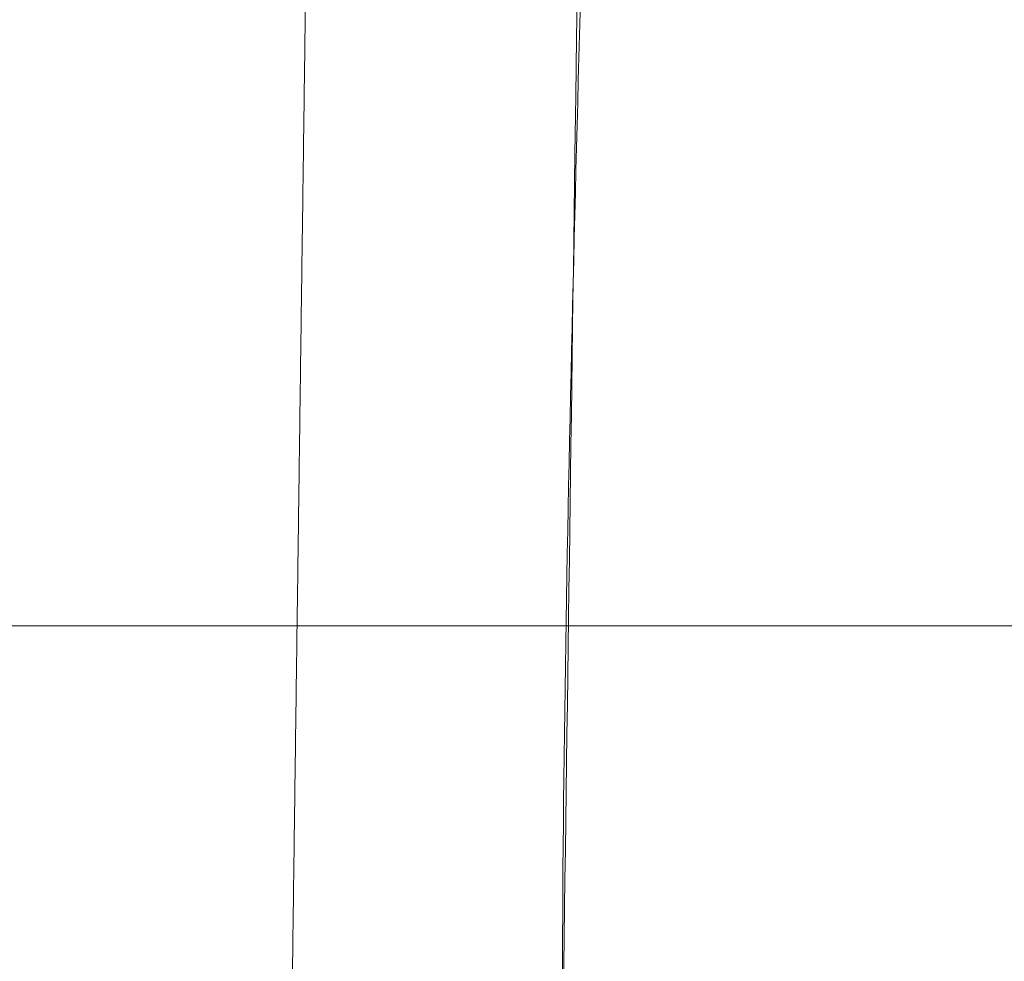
# Model space of a CAD drawing. Header units: millimetres. Extents: x -771 to 771, y -301 to 2485.
# Tile 6 of 256: x -718 to -701, y -6 to 11. Entities that reach past the tile are written whole.
import ezdxf

# ---------------------------------------------------------------- set-up
doc = ezdxf.new("R2010")
doc.units = ezdxf.units.MM
doc.layers.add('ORTHO$2', color=7, linetype='Continuous', true_color=0xffffff)
doc.layers.add('ORTHO$3', color=7, linetype='Continuous', true_color=0xffffff)

msp = doc.modelspace()

# ---------------------------------------------------------------- linework, layer by layer
at = {"layer": 'ORTHO$2', "color": 155, "linetype": 'Continuous', "lineweight": 18}
for points, knots in [([(-705.289, 516.268), (-707.831, 516.391), (-715.166, 516.731), (-723.829, 517.447), (-729.942, 517.476), (-732.495, 518.081), (-733.562, 517.359), (-734.233, 516.165), (-734.707, 514.521), (-735.03, 510.722), (-734.829, 497.401), (-736.19, 444.427), (-736.899, 353.439), (-738.602, 232.22), (-740.738, 110.996), (-740.496, 28.416), (-742.123, -14.315), (-741.93, -17.325), (-741.502, -19.018), (-740.874, -20.294), (-740.348, -20.731), (-740.079, -20.881)], [0, 0, 0, 0, 0.019481, 0.058499, 0.07798, 0.084202, 0.087513, 0.090825, 0.094127, 0.097396, 0.110179, 0.161248, 0.365521, 0.569795, 0.774068, 0.978342, 0.986979, 0.990247, 0.993515, 0.996781, 1, 1, 1, 1]), ([(-704.535, 516.052), (-704.426, 516.008), (-704.318, 515.956), (-704.106, 515.842), (-704.001, 515.778), (-703.797, 515.639), (-703.696, 515.563), (-703.496, 515.396), (-703.396, 515.305), (-703.205, 515.114), (-703.114, 515.014), (-702.938, 514.805), (-702.853, 514.696), (-702.69, 514.467), (-702.612, 514.349), (-702.457, 514.094), (-702.381, 513.957), (-702.242, 513.682), (-702.178, 513.546), (-702.06, 513.266), (-702.005, 513.124), (-701.904, 512.834), (-701.858, 512.686), (-701.771, 512.374), (-701.731, 512.211), (-701.664, 511.888), (-701.636, 511.729), (-701.59, 511.41), (-701.571, 511.249), (-701.544, 510.925), (-701.536, 510.762), (-701.528, 510.441), (-701.531, 510.283), (-701.571, 507.378), (-701.609, 504.631), (-701.8, 490.894), (-701.953, 479.904), (-702.715, 424.956), (-703.325, 380.997), (-705.155, 249.121), (-706.375, 161.204), (-707.901, 51.307), (-708.206, 29.328), (-708.587, 1.854), (-708.663, -3.641), (-708.747, -9.681), (-708.755, -10.227), (-708.769, -11.263), (-708.776, -11.753), (-708.788, -12.676), (-708.795, -13.11), (-708.806, -13.921), (-708.811, -14.298), (-708.821, -14.995), (-708.825, -15.315), (-708.833, -15.898), (-708.837, -16.16), (-708.843, -16.626), (-708.846, -16.831), (-708.851, -17.149), (-708.855, -17.264), (-708.872, -17.539), (-708.886, -17.7), (-708.924, -18.019), (-708.948, -18.176), (-709.005, -18.487), (-709.038, -18.641), (-709.113, -18.939), (-709.153, -19.085), (-709.245, -19.376), (-709.297, -19.521), (-709.407, -19.804), (-709.466, -19.942), (-709.593, -20.209), (-709.66, -20.339), (-709.797, -20.582), (-709.867, -20.697), (-710.018, -20.925), (-710.1, -21.039), (-710.269, -21.256), (-710.357, -21.358), (-710.537, -21.552), (-710.63, -21.644), (-710.816, -21.811), (-710.909, -21.888), (-711.105, -22.034), (-711.208, -22.104), (-711.416, -22.228), (-711.522, -22.284), (-711.735, -22.383), (-711.843, -22.425), (-712.061, -22.498), (-712.171, -22.527), (-712.392, -22.572), (-712.504, -22.588), (-712.728, -22.606), (-712.841, -22.608), (-713.528, -22.576), (-714.098, -22.549), (-715.226, -22.494), (-715.786, -22.467), (-716.643, -22.425), (-716.945, -22.41), (-717.795, -22.367), (-718.339, -22.34), (-719.415, -22.285), (-719.948, -22.257), (-721.002, -22.202), (-721.523, -22.174), (-722.554, -22.119), (-723.063, -22.091), (-724.071, -22.036), (-724.57, -22.008), (-725.555, -21.952), (-726.042, -21.924), (-727.004, -21.869), (-727.48, -21.841), (-728.419, -21.785), (-728.883, -21.757), (-729.799, -21.7), (-730.252, -21.672), (-731.145, -21.616), (-731.586, -21.588), (-732.456, -21.532), (-732.886, -21.503), (-733.598, -21.456), (-733.885, -21.437), (-734.584, -21.389), (-734.994, -21.361), (-735.802, -21.304), (-736.199, -21.276), (-736.983, -21.219), (-737.368, -21.19), (-738.128, -21.134), (-738.501, -21.105), (-739.036, -21.064), (-739.203, -21.051), (-739.445, -21.032), (-739.523, -21.025), (-739.672, -21.014), (-739.744, -21.008), (-739.883, -20.997), (-739.952, -20.984), (-740.087, -20.945), (-740.154, -20.919), (-740.268, -20.863), (-740.315, -20.836), (-740.427, -20.763), (-740.492, -20.713), (-740.618, -20.602), (-740.68, -20.54), (-740.8, -20.404), (-740.859, -20.33), (-740.976, -20.166), (-741.034, -20.077), (-741.144, -19.889), (-741.197, -19.79), (-741.298, -19.584), (-741.346, -19.475), (-741.439, -19.25), (-741.483, -19.132), (-741.57, -18.88), (-741.613, -18.745), (-741.69, -18.474), (-741.726, -18.338), (-741.792, -18.06), (-741.822, -17.918), (-741.878, -17.629), (-741.904, -17.482), (-741.951, -17.173), (-741.973, -17.011), (-742.009, -16.691), (-742.024, -16.533), (-742.049, -16.215), (-742.059, -16.055), (-742.074, -15.734), (-742.078, -15.572), (-742.082, -15.25), (-742.081, -15.088), (-742.043, -12.279), (-742.007, -9.632), (-741.827, 3.607), (-741.683, 14.198), (-740.963, 67.153), (-740.386, 109.518), (-739.245, 193.463), (-738.679, 235.044), (-737.741, 304.034), (-737.368, 331.444), (-736.75, 376.922), (-736.504, 394.99), (-736.013, 431.126), (-735.767, 449.194), (-735.398, 476.296), (-735.275, 485.33), (-735.091, 498.881), (-735.03, 503.398), (-734.964, 508.198), (-734.961, 508.48), (-734.953, 509.024), (-734.95, 509.286), (-734.943, 509.788), (-734.94, 510.028), (-734.933, 510.488), (-734.93, 510.708), (-734.925, 511.127), (-734.922, 511.327), (-734.917, 511.706), (-734.914, 511.886), (-734.91, 512.23), (-734.908, 512.394), (-734.898, 512.718), (-734.89, 512.878), (-734.875, 513.105), (-734.87, 513.172), (-734.852, 513.4), (-734.837, 513.558), (-734.801, 513.869), (-734.781, 514.023), (-734.735, 514.324), (-734.71, 514.472), (-734.654, 514.766), (-734.623, 514.913), (-734.556, 515.195), (-734.521, 515.332), (-734.446, 515.597), (-734.406, 515.724), (-734.322, 515.971), (-734.279, 516.089), (-734.187, 516.317), (-734.139, 516.426), (-734.039, 516.634), (-733.987, 516.734), (-733.879, 516.921), (-733.824, 517.009), (-733.71, 517.172), (-733.652, 517.248), (-733.534, 517.385), (-733.475, 517.447), (-733.351, 517.561), (-733.287, 517.613), (-733.158, 517.702), (-733.092, 517.739), (-732.96, 517.801), (-732.893, 517.826), (-732.757, 517.861), (-732.688, 517.872), (-732.533, 517.88), (-732.447, 517.87), (-732.002, 517.835), (-731.638, 517.807), (-730.898, 517.75), (-730.522, 517.721), (-729.826, 517.67), (-729.509, 517.647), (-728.795, 517.595), (-728.395, 517.566), (-727.583, 517.51), (-727.172, 517.481), (-726.338, 517.424), (-725.915, 517.396), (-725.057, 517.34), (-724.623, 517.311), (-723.743, 517.255), (-723.297, 517.227), (-722.394, 517.171), (-721.937, 517.143), (-721.011, 517.086), (-720.543, 517.058), (-719.594, 517.003), (-719.115, 516.975), (-718.144, 516.919), (-717.653, 516.891), (-716.659, 516.836), (-716.157, 516.808), (-715.141, 516.752), (-714.627, 516.725), (-713.589, 516.669), (-713.064, 516.642), (-712.371, 516.606), (-712.209, 516.597), (-711.832, 516.578), (-711.618, 516.567), (-711.196, 516.546), (-710.989, 516.535), (-710.583, 516.514), (-710.383, 516.504), (-709.992, 516.485), (-709.801, 516.475), (-709.425, 516.457), (-709.242, 516.448), (-708.883, 516.43), (-708.708, 516.421), (-708.366, 516.404), (-708.199, 516.396), (-707.874, 516.381), (-707.715, 516.373), (-707.407, 516.358), (-707.258, 516.351), (-706.967, 516.337), (-706.826, 516.33), (-706.553, 516.317), (-706.421, 516.311), (-706.165, 516.299), (-706.041, 516.293), (-705.801, 516.281), (-705.685, 516.276), (-705.458, 516.265), (-705.347, 516.259), (-705.126, 516.228), (-705.016, 516.205), (-704.796, 516.148), (-704.687, 516.112), (-704.564, 516.064), (-704.549, 516.058), (-704.535, 516.052)], [0, 0, 0, 0, 0.000419, 0.000419, 0.000837, 0.000837, 0.001254, 0.001254, 0.001684, 0.001684, 0.0021, 0.0021, 0.002515, 0.002515, 0.002928, 0.002928, 0.003369, 0.003369, 0.003781, 0.003781, 0.004192, 0.004192, 0.004602, 0.004602, 0.005038, 0.005038, 0.005449, 0.005449, 0.005862, 0.005862, 0.006277, 0.006277, 0.006675, 0.006675, 0.013597, 0.013597, 0.041288, 0.041288, 0.15205, 0.15205, 0.373574, 0.373574, 0.428955, 0.428955, 0.4428, 0.4428, 0.444175, 0.444175, 0.445409, 0.445409, 0.446502, 0.446502, 0.447453, 0.447453, 0.448259, 0.448259, 0.44892, 0.44892, 0.449435, 0.449435, 0.449723, 0.449723, 0.450134, 0.450134, 0.450544, 0.450544, 0.450955, 0.450955, 0.451352, 0.451352, 0.451766, 0.451766, 0.45218, 0.45218, 0.452593, 0.452593, 0.452981, 0.452981, 0.453398, 0.453398, 0.453815, 0.453815, 0.454232, 0.454232, 0.454628, 0.454628, 0.455048, 0.455048, 0.455467, 0.455467, 0.455886, 0.455886, 0.456304, 0.456304, 0.456723, 0.456723, 0.457149, 0.457149, 0.459326, 0.459326, 0.461502, 0.461502, 0.462694, 0.462694, 0.464876, 0.464876, 0.467058, 0.467058, 0.469239, 0.469239, 0.47142, 0.47142, 0.4736, 0.4736, 0.475779, 0.475779, 0.477958, 0.477958, 0.480136, 0.480136, 0.482313, 0.482313, 0.484489, 0.484489, 0.486663, 0.486663, 0.488146, 0.488146, 0.490321, 0.490321, 0.492497, 0.492497, 0.494672, 0.494672, 0.496848, 0.496848, 0.497842, 0.497842, 0.498309, 0.498309, 0.498745, 0.498745, 0.499164, 0.499164, 0.499581, 0.499581, 0.499879, 0.499879, 0.500298, 0.500298, 0.500717, 0.500717, 0.501135, 0.501135, 0.501564, 0.501564, 0.501981, 0.501981, 0.502398, 0.502398, 0.502813, 0.502813, 0.50325, 0.50325, 0.503664, 0.503664, 0.504077, 0.504077, 0.504489, 0.504489, 0.504922, 0.504922, 0.505335, 0.505335, 0.505747, 0.505747, 0.50616, 0.50616, 0.506568, 0.506568, 0.513251, 0.513251, 0.539985, 0.539985, 0.646918, 0.646918, 0.751875, 0.751875, 0.821061, 0.821061, 0.866668, 0.866668, 0.912275, 0.912275, 0.935078, 0.935078, 0.94648, 0.94648, 0.947193, 0.947193, 0.947853, 0.947853, 0.94846, 0.94846, 0.949015, 0.949015, 0.949518, 0.949518, 0.949972, 0.949972, 0.950386, 0.950386, 0.950791, 0.950791, 0.950963, 0.950963, 0.951372, 0.951372, 0.951781, 0.951781, 0.952189, 0.952189, 0.952607, 0.952607, 0.953019, 0.953019, 0.953431, 0.953431, 0.953842, 0.953842, 0.95425, 0.95425, 0.954665, 0.954665, 0.955079, 0.955079, 0.955493, 0.955493, 0.955893, 0.955893, 0.956309, 0.956309, 0.956725, 0.956725, 0.957139, 0.957139, 0.957559, 0.957559, 0.958075, 0.958075, 0.960209, 0.960209, 0.962343, 0.962343, 0.964088, 0.964088, 0.96623, 0.96623, 0.968372, 0.968372, 0.970513, 0.970513, 0.972654, 0.972654, 0.974795, 0.974795, 0.976935, 0.976935, 0.979074, 0.979074, 0.981212, 0.981212, 0.98335, 0.98335, 0.985486, 0.985486, 0.987622, 0.987622, 0.989757, 0.989757, 0.990409, 0.990409, 0.991263, 0.991263, 0.99208, 0.99208, 0.992862, 0.992862, 0.993609, 0.993609, 0.994319, 0.994319, 0.994993, 0.994993, 0.995632, 0.995632, 0.996234, 0.996234, 0.9968, 0.9968, 0.997331, 0.997331, 0.997827, 0.997827, 0.998289, 0.998289, 0.998722, 0.998722, 0.999133, 0.999133, 0.999541, 0.999541, 0.999946, 0.999946, 1, 1, 1, 1]), ([(-715.391, -22.487), (-714.821, -22.549), (-713.586, -22.707), (-711.858, -22.668), (-710.406, -21.692), (-709.436, -20.307), (-708.717, -18.105), (-708.628, -15.208), (-708.848, -4.503), (-707.508, 39.356), (-707.021, 126.111), (-705.232, 233.933), (-703.992, 327.322), (-703.117, 389.803), (-702.539, 431.601), (-702.151, 459.565), (-701.891, 478.27), (-701.718, 490.789), (-701.601, 499.153), (-701.524, 504.782), (-701.465, 508.91), (-701.427, 512.077), (-702.357, 514.276), (-703.386, 515.553), (-704.431, 516.146), (-705.072, 516.257), (-705.289, 516.268)], [0, 0, 0, 0, 0.004876, 0.01048, 0.014071, 0.017662, 0.021222, 0.027183, 0.033223, 0.079833, 0.266272, 0.507155, 0.668305, 0.776113, 0.848236, 0.896485, 0.928764, 0.950359, 0.964805, 0.97447, 0.980992, 0.987564, 0.991107, 0.994649, 0.998223, 1, 1, 1, 1])]:
    msp.add_open_spline(points, degree=3, knots=knots, dxfattribs=at)
for points in [[(-713.645, -15.632), (-713.476, -2.976), (-713.306, 9.681), (-713.136, 22.337)], [(-713.136, 22.337), (-713.306, 9.681), (-713.476, -2.976), (-713.645, -15.632)]]:
    msp.add_rational_spline(points, [1, 0.999999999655, 0.999999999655, 1], degree=3, dxfattribs=at)
at = {"layer": 'ORTHO$3', "color": 155, "linetype": 'Continuous', "lineweight": 18}
msp.add_line((-707.842, 0, 518.427), (-708.042, 0, 517.98), dxfattribs=at)
msp.add_line((-707.842, 0, 518.427), (-708.042, 0, 517.98), dxfattribs=at)
for points, knots in [([(-586.454, 0, 192.086), (-595.31, 0, 192.565), (-616.241, 0, 195.231), (-648.094, 0, 205.083), (-680.209, 0, 222.595), (-708.258, 0, 246.107), (-731.181, 0, 274.697), (-748.124, 0, 307.258), (-758.457, 0, 342.545), (-761.801, 0, 379.217), (-758.032, 0, 415.886), (-747.289, 0, 451.162), (-729.969, 0, 483.705), (-706.713, 0, 512.271), (-678.392, 0, 535.755), (-646.074, 0, 553.233), (-611.001, 0, 564.006), (-574.536, 0, 567.635), (-538.114, 0, 563.969), (-503.166, 0, 553.159), (-471.051, 0, 535.647), (-443.002, 0, 512.135), (-420.079, 0, 483.545), (-403.137, 0, 450.984), (-392.803, 0, 415.697), (-389.459, 0, 379.025), (-393.229, 0, 342.356), (-403.972, 0, 307.08), (-421.292, 0, 274.537), (-444.547, 0, 245.971), (-467.685, 0, 226.785), (-482.779, 0, 217.541), (-487.483, 0, 214.934)], [0, 0, 0, 0, 0.023982, 0.056962, 0.090343, 0.124242, 0.158691, 0.193642, 0.228972, 0.264505, 0.300039, 0.335369, 0.37032, 0.404769, 0.438668, 0.472049, 0.505029, 0.53779, 0.570551, 0.603531, 0.636913, 0.670811, 0.705261, 0.740212, 0.775542, 0.811075, 0.846608, 0.881938, 0.916889, 0.951339, 0.985237, 1, 1, 1, 1]), ([(-756.309, 0, 418.323), (-756.795, 0, 415.93), (-757.633, 0, 410.692), (-758.372, 0, 401.359), (-758.773, 0, 390.717), (-758.782, 0, 377.284), (-757.973, 0, 360.571), (-755.599, 0, 340.845), (-750.92, 0, 321.321), (-744.394, 0, 303.313), (-736.602, 0, 287.227), (-727.983, 0, 273.094), (-718.936, 0, 260.88), (-709.712, 0, 250.39), (-700, 0, 241.012), (-689.147, 0, 231.798), (-676.459, 0, 222.572), (-661.693, 0, 213.623), (-644.769, 0, 205.44), (-626.055, 0, 198.716), (-606.197, 0, 194.126), (-585.916, 0, 191.859), (-565.542, 0, 191.922), (-546.806, 0, 194.124), (-529.684, 0, 197.824), (-514.038, 0, 202.657), (-498.795, 0, 208.897), (-489.142, 0, 213.972), (-484.541, 0, 216.671)], [0, 0, 0, 0, 0.026396, 0.05375, 0.082371, 0.112588, 0.156001, 0.203726, 0.251141, 0.295724, 0.33736, 0.375964, 0.411478, 0.443854, 0.474083, 0.506837, 0.54276, 0.581921, 0.624377, 0.669771, 0.715509, 0.76112, 0.806552, 0.852068, 0.887573, 0.924546, 0.963058, 1, 1, 1, 1]), ([(-704.535, 0, 523.585), (-704.426, 0, 523.702), (-704.318, 0, 523.817), (-704.106, 0, 524.043), (-704.001, 0, 524.154), (-703.797, 0, 524.369), (-703.696, 0, 524.475), (-703.496, 0, 524.685), (-703.396, 0, 524.789), (-703.205, 0, 524.987), (-703.114, 0, 525.082), (-702.938, 0, 525.263), (-702.853, 0, 525.35), (-702.69, 0, 525.517), (-702.612, 0, 525.596), (-702.457, 0, 525.753), (-702.381, 0, 525.83), (-702.242, 0, 525.969), (-702.178, 0, 526.033), (-702.06, 0, 526.15), (-702.005, 0, 526.204), (-701.904, 0, 526.304), (-701.858, 0, 526.349), (-701.771, 0, 526.433), (-701.731, 0, 526.471), (-701.664, 0, 526.534), (-701.636, 0, 526.56), (-701.59, 0, 526.602), (-701.571, 0, 526.618), (-701.544, 0, 526.641), (-701.536, 0, 526.647), (-701.528, 0, 526.649), (-701.531, 0, 526.644), (-701.571, 0, 526.555), (-701.609, 0, 526.47), (-701.8, 0, 526.049), (-701.953, 0, 525.712), (-702.715, 0, 524.026), (-703.325, 0, 522.677), (-705.155, 0, 518.63), (-706.375, 0, 515.933), (-707.901, 0, 512.561), (-708.206, 0, 511.886), (-708.587, 0, 511.043), (-708.663, 0, 510.875), (-708.747, 0, 510.689), (-708.755, 0, 510.673), (-708.769, 0, 510.641), (-708.776, 0, 510.626), (-708.788, 0, 510.597), (-708.795, 0, 510.584), (-708.806, 0, 510.559), (-708.811, 0, 510.548), (-708.821, 0, 510.526), (-708.825, 0, 510.517), (-708.833, 0, 510.499), (-708.837, 0, 510.491), (-708.843, 0, 510.476), (-708.846, 0, 510.471), (-708.851, 0, 510.46), (-708.855, 0, 510.454), (-708.872, 0, 510.432), (-708.886, 0, 510.415), (-708.924, 0, 510.37), (-708.948, 0, 510.343), (-709.005, 0, 510.28), (-709.038, 0, 510.243), (-709.113, 0, 510.162), (-709.153, 0, 510.118), (-709.245, 0, 510.019), (-709.297, 0, 509.963), (-709.407, 0, 509.845), (-709.466, 0, 509.781), (-709.593, 0, 509.646), (-709.66, 0, 509.575), (-709.797, 0, 509.428), (-709.867, 0, 509.354), (-710.018, 0, 509.192), (-710.1, 0, 509.105), (-710.269, 0, 508.924), (-710.357, 0, 508.831), (-710.537, 0, 508.638), (-710.63, 0, 508.538), (-710.816, 0, 508.339), (-710.909, 0, 508.239), (-711.105, 0, 508.029), (-711.208, 0, 507.918), (-711.416, 0, 507.693), (-711.522, 0, 507.58), (-711.735, 0, 507.349), (-711.843, 0, 507.232), (-712.061, 0, 506.995), (-712.171, 0, 506.875), (-712.392, 0, 506.634), (-712.504, 0, 506.512), (-712.728, 0, 506.267), (-712.841, 0, 506.142), (-713.528, 0, 505.386), (-714.098, 0, 504.749), (-715.226, 0, 503.467), (-715.786, 0, 502.821), (-716.643, 0, 501.814), (-716.945, 0, 501.457), (-717.795, 0, 500.441), (-718.339, 0, 499.78), (-719.415, 0, 498.451), (-719.948, 0, 497.782), (-721.002, 0, 496.437), (-721.523, 0, 495.761), (-722.554, 0, 494.4), (-723.063, 0, 493.716), (-724.071, 0, 492.341), (-724.57, 0, 491.649), (-725.555, 0, 490.258), (-726.042, 0, 489.559), (-727.004, 0, 488.153), (-727.48, 0, 487.447), (-728.419, 0, 486.026), (-728.883, 0, 485.312), (-729.799, 0, 483.876), (-730.252, 0, 483.155), (-731.145, 0, 481.704), (-731.586, 0, 480.975), (-732.456, 0, 479.51), (-732.886, 0, 478.773), (-733.598, 0, 477.528), (-733.885, 0, 477.022), (-734.584, 0, 475.768), (-734.994, 0, 475.019), (-735.802, 0, 473.515), (-736.199, 0, 472.76), (-736.983, 0, 471.243), (-737.368, 0, 470.481), (-738.128, 0, 468.952), (-738.501, 0, 468.184), (-739.036, 0, 467.061), (-739.203, 0, 466.708), (-739.445, 0, 466.189), (-739.523, 0, 466.022), (-739.672, 0, 465.701), (-739.744, 0, 465.545), (-739.883, 0, 465.241), (-739.952, 0, 465.092), (-740.087, 0, 464.795), (-740.154, 0, 464.647), (-740.268, 0, 464.396), (-740.315, 0, 464.291), (-740.427, 0, 464.041), (-740.492, 0, 463.897), (-740.618, 0, 463.613), (-740.68, 0, 463.474), (-740.8, 0, 463.201), (-740.859, 0, 463.067), (-740.976, 0, 462.801), (-741.034, 0, 462.669), (-741.144, 0, 462.416), (-741.197, 0, 462.294), (-741.298, 0, 462.06), (-741.346, 0, 461.948), (-741.439, 0, 461.732), (-741.483, 0, 461.628), (-741.57, 0, 461.425), (-741.613, 0, 461.325), (-741.69, 0, 461.142), (-741.726, 0, 461.058), (-741.792, 0, 460.902), (-741.822, 0, 460.829), (-741.878, 0, 460.696), (-741.904, 0, 460.635), (-741.951, 0, 460.521), (-741.973, 0, 460.469), (-742.009, 0, 460.381), (-742.024, 0, 460.344), (-742.049, 0, 460.283), (-742.059, 0, 460.259), (-742.074, 0, 460.223), (-742.078, 0, 460.212), (-742.081, 0, 460.205), (-742.081, 0, 460.204), (-742.081, 0, 460.204)], [0, 0, 0, 0, 0.000827, 0.000827, 0.001653, 0.001653, 0.002476, 0.002476, 0.003326, 0.003326, 0.004147, 0.004147, 0.004967, 0.004967, 0.005784, 0.005784, 0.006653, 0.006653, 0.007467, 0.007467, 0.008279, 0.008279, 0.009089, 0.009089, 0.009949, 0.009949, 0.010763, 0.010763, 0.011577, 0.011577, 0.012397, 0.012397, 0.013183, 0.013183, 0.026856, 0.026856, 0.081546, 0.081546, 0.300308, 0.300308, 0.737832, 0.737832, 0.847213, 0.847213, 0.874559, 0.874559, 0.877274, 0.877274, 0.879712, 0.879712, 0.881871, 0.881871, 0.883748, 0.883748, 0.88534, 0.88534, 0.886646, 0.886646, 0.887663, 0.887663, 0.888231, 0.888231, 0.889043, 0.889043, 0.889854, 0.889854, 0.890664, 0.890664, 0.89145, 0.89145, 0.892267, 0.892267, 0.893084, 0.893084, 0.893901, 0.893901, 0.894666, 0.894666, 0.89549, 0.89549, 0.896315, 0.896315, 0.897138, 0.897138, 0.897919, 0.897919, 0.898749, 0.898749, 0.899577, 0.899577, 0.900405, 0.900405, 0.90123, 0.90123, 0.902057, 0.902057, 0.9029, 0.9029, 0.907198, 0.907198, 0.911496, 0.911496, 0.913852, 0.913852, 0.91816, 0.91816, 0.922469, 0.922469, 0.926777, 0.926777, 0.931084, 0.931084, 0.93539, 0.93539, 0.939695, 0.939695, 0.943998, 0.943998, 0.948299, 0.948299, 0.952599, 0.952599, 0.956896, 0.956896, 0.961191, 0.961191, 0.964121, 0.964121, 0.968416, 0.968416, 0.972713, 0.972713, 0.97701, 0.97701, 0.981307, 0.981307, 0.98327, 0.98327, 0.984193, 0.984193, 0.985054, 0.985054, 0.985881, 0.985881, 0.986705, 0.986705, 0.987294, 0.987294, 0.988122, 0.988122, 0.988949, 0.988949, 0.989774, 0.989774, 0.990622, 0.990622, 0.991446, 0.991446, 0.992268, 0.992268, 0.993088, 0.993088, 0.993952, 0.993952, 0.994769, 0.994769, 0.995585, 0.995585, 0.996399, 0.996399, 0.997253, 0.997253, 0.998069, 0.998069, 0.998883, 0.998883, 0.999698, 0.999698, 1, 1, 1, 1]), ([(-650.705, 0, 585.385), (-651.499, 0, 584.798), (-653.961, 0, 582.963), (-657.896, 0, 579.971), (-662.474, 0, 576.372), (-666.557, 0, 573.063), (-672.049, 0, 568.438), (-678.575, 0, 562.535), (-685.226, 0, 555.963), (-691.065, 0, 549.754), (-697.559, 0, 542.262), (-704.5, 0, 533.409), (-711.681, 0, 523.082), (-718.761, 0, 511.256), (-722.919, 0, 502.931), (-724.872, 0, 498.547)], [0, 0, 0, 0, 0.048126, 0.14974, 0.239311, 0.31721, 0.386204, 0.448677, 0.492318, 0.546723, 0.612102, 0.688517, 0.780406, 0.884311, 1, 1, 1, 1]), ([(-717.62, 0, 501.627), (-717.907, 0, 501.282), (-718.205, 0, 500.919), (-718.594, 0, 500.441), (-718.672, 0, 500.344), (-718.831, 0, 500.148), (-719.07, 0, 499.85), (-719.316, 0, 499.542), (-719.525, 0, 499.279), (-719.609, 0, 499.173), (-719.778, 0, 498.959), (-720.076, 0, 498.579), (-720.337, 0, 498.245), (-720.864, 0, 497.563), (-721.225, 0, 497.091), (-721.594, 0, 496.601)], [0, 0, 0, 0, 0.25, 0.25, 0.3125, 0.3125, 0.375, 0.5, 0.5, 0.53125, 0.5625, 0.625, 0.75, 0.75, 1, 1, 1, 1]), ([(-717.62, 0, 501.627), (-717.328, 0, 501.979), (-717.048, 0, 502.311), (-716.65, 0, 502.781), (-716.52, 0, 502.932), (-716.27, 0, 503.223), (-716.149, 0, 503.364), (-715.973, 0, 503.567), (-715.915, 0, 503.633), (-715.802, 0, 503.763), (-715.635, 0, 503.953), (-715.479, 0, 504.131), (-715.179, 0, 504.469), (-714.996, 0, 504.673), (-714.831, 0, 504.854)], [0, 0, 0, 0, 0.25, 0.25, 0.375, 0.375, 0.5, 0.5, 0.5625, 0.5625, 0.625, 0.75, 0.75, 1, 1, 1, 1]), ([(-714.831, 0, 504.854), (-714.996, 0, 504.672), (-715.179, 0, 504.469), (-715.48, 0, 504.129), (-715.585, 0, 504.01), (-715.803, 0, 503.761), (-715.916, 0, 503.632), (-716.093, 0, 503.429), (-716.152, 0, 503.36), (-716.274, 0, 503.219), (-716.458, 0, 503.004), (-716.652, 0, 502.778), (-717.049, 0, 502.311), (-717.328, 0, 501.979), (-717.62, 0, 501.627)], [0, 0, 0, 0, 0.25, 0.25, 0.375, 0.375, 0.5, 0.5, 0.5625, 0.5625, 0.625, 0.75, 0.75, 1, 1, 1, 1]), ([(-714.831, 0, 504.854), (-714.663, 0, 505.04), (-714.508, 0, 505.208), (-714.298, 0, 505.435), (-714.231, 0, 505.506), (-714.104, 0, 505.641), (-714.044, 0, 505.704), (-713.96, 0, 505.793), (-713.932, 0, 505.821), (-713.879, 0, 505.876), (-713.803, 0, 505.956), (-713.733, 0, 506.026), (-713.605, 0, 506.155), (-713.534, 0, 506.226), (-713.475, 0, 506.281)], [0, 0, 0, 0, 0.25, 0.25, 0.375, 0.375, 0.5, 0.5, 0.5625, 0.5625, 0.625, 0.75, 0.75, 1, 1, 1, 1]), ([(-713.475, 0, 506.281), (-713.534, 0, 506.226), (-713.606, 0, 506.155), (-713.734, 0, 506.026), (-713.78, 0, 505.979), (-713.879, 0, 505.877), (-713.932, 0, 505.822), (-714.017, 0, 505.733), (-714.046, 0, 505.702), (-714.106, 0, 505.639), (-714.198, 0, 505.541), (-714.298, 0, 505.434), (-714.509, 0, 505.207), (-714.663, 0, 505.04), (-714.831, 0, 504.854)], [0, 0, 0, 0, 0.25, 0.25, 0.375, 0.375, 0.5, 0.5, 0.5625, 0.5625, 0.625, 0.75, 0.75, 1, 1, 1, 1]), ([(-713.475, 0, 506.281), (-713.43, 0, 506.325), (-713.392, 0, 506.362), (-713.325, 0, 506.424), (-713.296, 0, 506.45), (-713.246, 0, 506.493), (-713.225, 0, 506.51), (-713.189, 0, 506.537), (-713.174, 0, 506.547), (-713.153, 0, 506.559), (-713.145, 0, 506.562), (-713.138, 0, 506.564)], [0, 0, 0, 0, 0.205656, 0.205656, 0.411311, 0.411311, 0.616967, 0.616967, 0.822622, 0.822622, 1, 1, 1, 1]), ([(-713.136, 0, 506.504), (-713.125, 0, 506.53), (-713.12, 0, 506.549), (-713.125, 0, 506.563), (-713.129, 0, 506.565), (-713.142, 0, 506.563), (-713.151, 0, 506.56), (-713.169, 0, 506.55), (-713.175, 0, 506.546), (-713.19, 0, 506.536), (-713.198, 0, 506.531), (-713.225, 0, 506.51), (-713.246, 0, 506.493), (-713.296, 0, 506.45), (-713.325, 0, 506.424), (-713.392, 0, 506.362), (-713.43, 0, 506.325), (-713.475, 0, 506.281)], [0, 0, 0, 0, 0.25, 0.25, 0.375, 0.375, 0.5, 0.5, 0.5625, 0.5625, 0.625, 0.625, 0.75, 0.75, 0.875, 0.875, 1, 1, 1, 1]), ([(-706.837, 0, 521.051), (-706.786, 0, 521.108), (-706.736, 0, 521.165), (-706.553, 0, 521.37), (-706.421, 0, 521.518), (-706.165, 0, 521.803), (-706.041, 0, 521.941), (-705.801, 0, 522.206), (-705.685, 0, 522.334), (-705.458, 0, 522.584), (-705.347, 0, 522.705), (-705.126, 0, 522.946), (-705.016, 0, 523.066), (-704.796, 0, 523.304), (-704.687, 0, 523.422), (-704.564, 0, 523.554), (-704.549, 0, 523.569), (-704.535, 0, 523.585)], [0, 0, 0, 0, 0.066527, 0.066527, 0.239965, 0.239965, 0.401713, 0.401713, 0.552898, 0.552898, 0.696725, 0.696725, 0.839415, 0.839415, 0.981192, 0.981192, 1, 1, 1, 1])]:
    msp.add_open_spline(points, degree=3, knots=knots, dxfattribs=at)
for points, weights in [([(-711.401, 0, 512.46), (-716.331, 0, 506.802), (-720.831, 0, 500.809), (-724.881, 0, 494.51)], [0.999464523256, 0.998179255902, 0.99835774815, 1]), ([(-713.645, 0, 505.358), (-715.441, 0, 503.371), (-717.184, 0, 501.34), (-718.872, 0, 499.266)], [1, 0.999813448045, 0.999813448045, 1]), ([(-711.079, 0, 511.136), (-713.512, 0, 508.407), (-715.851, 0, 505.598), (-718.094, 0, 502.71)], [1, 0.998576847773, 0.997488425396, 0.996734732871]), ([(-717.186, 0, 504.687), (-716.783, 0, 505.199), (-716.377, 0, 505.709), (-715.968, 0, 506.217)], [0.996756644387, 0.996894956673, 0.997044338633, 0.997204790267]), ([(-710.331, 0, 512.821), (-712.631, 0, 510.275), (-714.843, 0, 507.655), (-716.968, 0, 504.964)], [1, 0.9986373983, 0.997581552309, 0.996832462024]), ([(-713.136, 0, 506.504), (-713.306, 0, 506.122), (-713.476, 0, 505.74), (-713.645, 0, 505.358)], [1, 0.999999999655, 0.999999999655, 1]), ([(-713.391, 0, 505.931), (-713.306, 0, 506.122), (-713.221, 0, 506.313), (-713.136, 0, 506.504)], [0.999999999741, 0.999999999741, 0.999999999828, 1]), ([(-711.876, 0, 509.343), (-712.175, 0, 509.009), (-712.473, 0, 508.673), (-712.769, 0, 508.337)], [1, 0.999865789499, 0.999736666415, 0.999612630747]), ([(-712.624, 0, 507.657), (-712.531, 0, 507.868), (-712.438, 0, 508.079), (-712.345, 0, 508.29)], [1, 0.999999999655, 0.999999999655, 1]), ([(-712.345, 0, 508.29), (-712.438, 0, 508.079), (-712.531, 0, 507.868), (-712.624, 0, 507.657)], [1, 0.999999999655, 0.999999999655, 1]), ([(-711.876, 0, 509.343), (-711.781, 0, 509.557), (-711.686, 0, 509.771), (-711.592, 0, 509.985)], [1, 0.999999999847, 0.999999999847, 1]), ([(-711.592, 0, 509.985), (-711.686, 0, 509.771), (-711.781, 0, 509.557), (-711.876, 0, 509.343)], [1, 0.999999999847, 0.999999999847, 1]), ([(-710.876, 0, 511.596), (-710.944, 0, 511.442), (-711.011, 0, 511.289), (-711.079, 0, 511.136)], [1, 0.999999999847, 0.999999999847, 1]), ([(-711.079, 0, 511.136), (-711.011, 0, 511.289), (-710.944, 0, 511.442), (-710.876, 0, 511.596)], [1, 0.999999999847, 0.999999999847, 1]), ([(-709.581, 0, 514.512), (-709.915, 0, 514.142), (-710.247, 0, 513.77), (-710.578, 0, 513.397)], [1, 0.999890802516, 0.99978807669, 0.99969182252]), ([(-710.131, 0, 513.272), (-710.198, 0, 513.122), (-710.265, 0, 512.971), (-710.331, 0, 512.821)], [1, 0.999999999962, 0.999999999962, 1]), ([(-710.331, 0, 512.821), (-710.265, 0, 512.971), (-710.198, 0, 513.122), (-710.131, 0, 513.272)], [1, 0.999999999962, 0.999999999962, 1]), ([(-708.88, 0, 516.092), (-709.189, 0, 515.749), (-709.497, 0, 515.406), (-709.803, 0, 515.061)], [1, 0.99989898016, 0.999803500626, 0.9997135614]), ([(-709.386, 0, 514.95), (-709.451, 0, 514.804), (-709.516, 0, 514.658), (-709.581, 0, 514.512)], [1, 0.999999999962, 0.999999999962, 1]), ([(-709.581, 0, 514.512), (-709.516, 0, 514.658), (-709.451, 0, 514.804), (-709.386, 0, 514.95)], [1, 0.999999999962, 0.999999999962, 1]), ([(-708.423, 0, 517.117), (-708.597, 0, 516.924), (-708.77, 0, 516.732), (-708.943, 0, 516.538)], [1, 0.999896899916, 0.999795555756, 0.999695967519]), ([(-708.685, 0, 516.531), (-708.75, 0, 516.384), (-708.815, 0, 516.238), (-708.88, 0, 516.092)], [1, 0.999999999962, 0.999999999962, 1]), ([(-708.88, 0, 516.092), (-708.815, 0, 516.238), (-708.75, 0, 516.384), (-708.685, 0, 516.531)], [1, 0.999999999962, 0.999999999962, 1]), ([(-708.042, 0, 517.98), (-708.175, 0, 517.834), (-708.307, 0, 517.688), (-708.44, 0, 517.541)], [1, 0.999920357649, 0.999841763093, 0.999764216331]), ([(-708.225, 0, 517.565), (-708.291, 0, 517.416), (-708.357, 0, 517.266), (-708.423, 0, 517.117)], [1, 0.999999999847, 0.999999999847, 1]), ([(-708.423, 0, 517.117), (-708.357, 0, 517.266), (-708.291, 0, 517.416), (-708.225, 0, 517.565)], [1, 0.999999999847, 0.999999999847, 1]), ([(-707.438, 0, 519.338), (-707.63, 0, 519.124), (-707.821, 0, 518.909), (-708.011, 0, 518.694)], [1, 0.999913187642, 0.999828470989, 0.99974585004]), ([(-706.817, 0, 520.737), (-707.067, 0, 520.458), (-707.315, 0, 520.178), (-707.563, 0, 519.897)], [1, 0.999886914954, 0.999777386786, 0.999671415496]), ([(-707.209, 0, 519.853), (-707.285, 0, 519.681), (-707.362, 0, 519.509), (-707.438, 0, 519.338)], [1, 0.999999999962, 0.999999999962, 1]), ([(-707.209, 0, 519.853), (-707.285, 0, 519.681), (-707.362, 0, 519.509), (-707.438, 0, 519.338)], [1, 0.999999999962, 0.999999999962, 1]), ([(-706.611, 0, 521.2), (-706.68, 0, 521.046), (-706.748, 0, 520.891), (-706.817, 0, 520.737)], [1, 0.999999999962, 0.999999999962, 1]), ([(-706.611, 0, 521.2), (-706.68, 0, 521.046), (-706.748, 0, 520.891), (-706.817, 0, 520.737)], [1, 0.999999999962, 0.999999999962, 1])]:
    msp.add_rational_spline(points, weights, degree=3, dxfattribs=at)
at = {"layer": 'ORTHO$3', "color": 155, "linetype": 'Continuous', "lineweight": 13}
msp.add_rational_spline([(-656.803, 0, 578.053), (-679.09, 0, 563.596), (-698.874, 0, 544.709), (-714.251, 0, 522.29), (-724.873, 0, 498.544)], [0.574789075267, 0.572704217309, 0.57227023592, 0.574575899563, 0.577710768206], degree=4, dxfattribs=at)
at = {"layer": 'ORTHO$3', "color": 155, "linetype": 'Continuous', "lineweight": 18}
msp.add_open_spline([(-718.347, 0, 500.744), (-718.097, 0, 501.051), (-717.855, 0, 501.345), (-717.62, 0, 501.627)], degree=3, dxfattribs=at)

doc.saveas('drawing.dxf')
